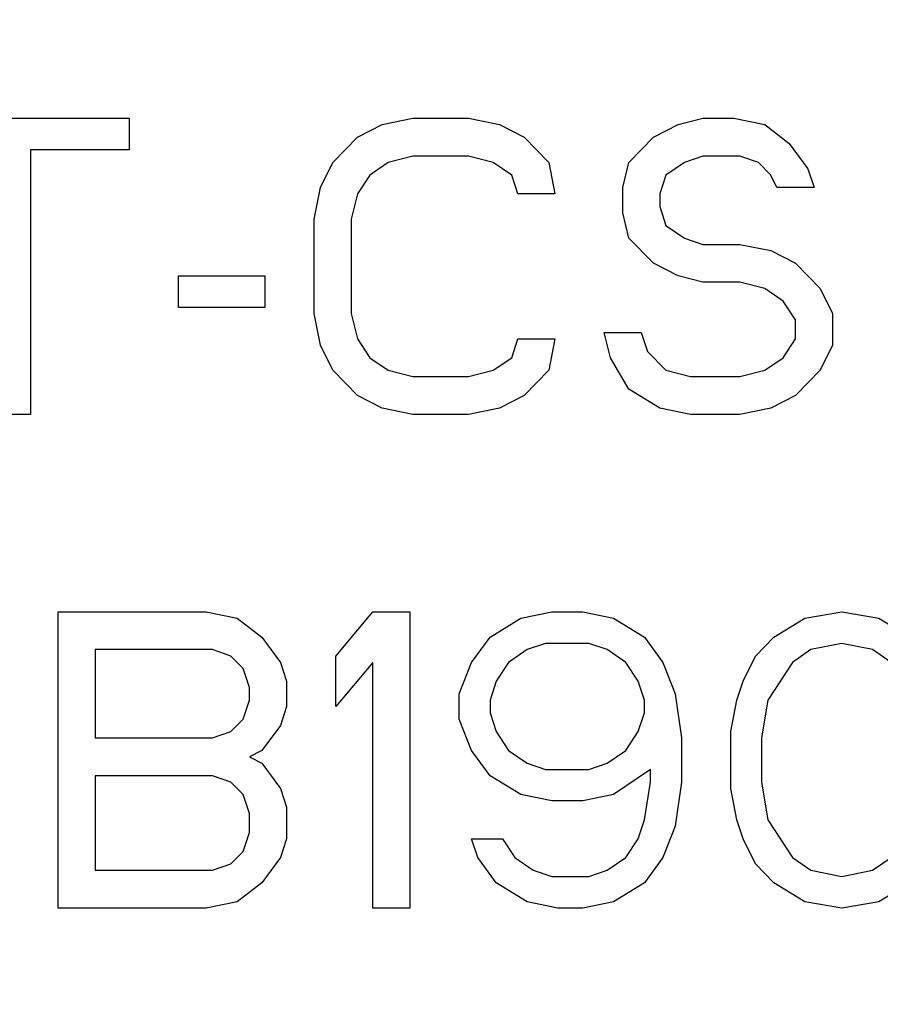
# Model space of a CAD drawing. Header units: millimetres. Extents: x 0 to 297, y 0 to 210.
# Tile 147 of 256: x 56.947 to 57.862, y 156.727 to 157.774. Entities that reach past the tile are written whole.
import ezdxf

# ---------------------------------------------------------------- set-up
doc = ezdxf.new("R2010")
doc.units = ezdxf.units.MM
doc.header["$LTSCALE"] = 16.335
doc.layers.get('0').update_dxf_attribs({"linetype": 'CONTINUOUS'})
doc.layers.add('AXES_REF', color=7, linetype='CONTINUOUS')

msp = doc.modelspace()

# ---------------------------------------------------------------- linework, layer by layer
at = {"color": 7, "linetype": 'Continuous'}
for p, q in [((56.814, 157.669), (57.0634, 157.669)), ((57.0634, 157.669), (57.0634, 157.6355)), ((57.3325, 157.6623), (57.3653, 157.669)), ((57.3653, 157.669), (57.4244, 157.669)), ((57.4244, 157.669), (57.4572, 157.6623)), ((57.6475, 157.6623), (57.6737, 157.669)), ((57.6737, 157.669), (57.7065, 157.669)), ((57.7065, 157.669), (57.7394, 157.6623)), ((57.3062, 157.6489), (57.3325, 157.6623)), ((57.4572, 157.6623), (57.4834, 157.6489)), ((57.6212, 157.6489), (57.6475, 157.6623)), ((57.7394, 157.6623), (57.7656, 157.6422)), ((57.28, 157.622), (57.3062, 157.6489)), ((57.4834, 157.6489), (57.5097, 157.622)), ((57.595, 157.622), (57.6212, 157.6489)), ((56.9584, 157.6355), (56.9584, 157.354)), ((57.0634, 157.6355), (56.9584, 157.6355)), ((57.7656, 157.6422), (57.7853, 157.6153)), ((57.2669, 157.5952), (57.28, 157.622)), ((57.339, 157.622), (57.3194, 157.6086)), ((57.3653, 157.6288), (57.339, 157.622)), ((57.4244, 157.6288), (57.3653, 157.6288)), ((57.4506, 157.622), (57.4244, 157.6288)), ((57.4703, 157.6086), (57.4506, 157.622)), ((57.5097, 157.622), (57.5162, 157.5885)), ((57.5884, 157.5952), (57.595, 157.622)), ((57.654, 157.622), (57.6344, 157.6086)), ((57.6737, 157.6288), (57.654, 157.622)), ((57.7131, 157.6288), (57.6737, 157.6288)), ((57.7328, 157.622), (57.7131, 157.6288)), ((57.7459, 157.6086), (57.7328, 157.622)), ((57.7853, 157.6153), (57.7919, 157.5952)), ((57.3194, 157.6086), (57.3062, 157.5885)), ((57.4769, 157.5885), (57.4703, 157.6086)), ((57.6344, 157.6086), (57.6278, 157.5885)), ((57.7525, 157.5952), (57.7459, 157.6086)), ((57.2603, 157.5617), (57.2669, 157.5952)), ((57.5884, 157.5684), (57.5884, 157.5952)), ((57.7919, 157.5952), (57.7525, 157.5952)), ((57.3062, 157.5885), (57.2997, 157.5617)), ((57.5162, 157.5885), (57.4769, 157.5885)), ((57.6278, 157.5885), (57.6278, 157.5751)), ((57.6278, 157.5751), (57.6344, 157.555)), ((57.2603, 157.4612), (57.2603, 157.5617)), ((57.2997, 157.5617), (57.2997, 157.4612)), ((57.595, 157.5416), (57.5884, 157.5684)), ((57.6344, 157.555), (57.654, 157.5416)), ((57.6212, 157.5148), (57.595, 157.5416)), ((57.654, 157.5416), (57.6737, 157.5349)), ((57.6737, 157.5349), (57.7131, 157.5349)), ((57.7131, 157.5349), (57.7459, 157.5282)), ((57.7459, 157.5282), (57.7722, 157.5148)), ((57.6475, 157.5014), (57.6212, 157.5148)), ((57.7722, 157.5148), (57.7984, 157.488)), ((57.1159, 157.4679), (57.1159, 157.5014)), ((57.1159, 157.5014), (57.2078, 157.5014)), ((57.2078, 157.5014), (57.2078, 157.4679)), ((57.6737, 157.4947), (57.6475, 157.5014)), ((57.7131, 157.4947), (57.6737, 157.4947)), ((57.7394, 157.488), (57.7131, 157.4947)), ((57.759, 157.4746), (57.7394, 157.488)), ((57.7984, 157.488), (57.8115, 157.4612)), ((57.2078, 157.4679), (57.1159, 157.4679)), ((57.7722, 157.4545), (57.759, 157.4746)), ((57.2669, 157.4277), (57.2603, 157.4612)), ((57.2997, 157.4612), (57.3062, 157.4344)), ((57.7722, 157.4344), (57.7722, 157.4545)), ((57.8115, 157.4612), (57.8115, 157.4277)), ((57.3062, 157.4344), (57.3194, 157.4143)), ((57.4703, 157.4143), (57.4769, 157.4344)), ((57.4769, 157.4344), (57.5162, 157.4344)), ((57.5162, 157.4344), (57.5097, 157.4009)), ((57.5753, 157.4143), (57.5687, 157.4411)), ((57.5687, 157.4411), (57.6081, 157.4411)), ((57.6081, 157.4411), (57.6147, 157.421)), ((57.759, 157.4143), (57.7722, 157.4344)), ((57.28, 157.4009), (57.2669, 157.4277)), ((57.8115, 157.4277), (57.7984, 157.4009)), ((57.3194, 157.4143), (57.339, 157.4009)), ((57.4506, 157.4009), (57.4703, 157.4143)), ((57.595, 157.3808), (57.5753, 157.4143)), ((57.6147, 157.421), (57.6344, 157.4009)), ((57.7394, 157.4009), (57.759, 157.4143)), ((57.3062, 157.3741), (57.28, 157.4009)), ((57.339, 157.4009), (57.3653, 157.3942)), ((57.3653, 157.3942), (57.4244, 157.3942)), ((57.4244, 157.3942), (57.4506, 157.4009)), ((57.5097, 157.4009), (57.4834, 157.3741)), ((57.6344, 157.4009), (57.6606, 157.3942)), ((57.6606, 157.3942), (57.7131, 157.3942)), ((57.7131, 157.3942), (57.7394, 157.4009)), ((57.7984, 157.4009), (57.7722, 157.3741)), ((57.6278, 157.3607), (57.595, 157.3808)), ((57.3325, 157.3607), (57.3062, 157.3741)), ((57.4834, 157.3741), (57.4572, 157.3607)), ((57.7722, 157.3741), (57.7459, 157.3607)), ((57.3653, 157.354), (57.3325, 157.3607)), ((57.4572, 157.3607), (57.4244, 157.354)), ((57.6606, 157.354), (57.6278, 157.3607)), ((57.7459, 157.3607), (57.7131, 157.354)), ((56.9584, 157.354), (56.919, 157.354)), ((57.4244, 157.354), (57.3653, 157.354)), ((57.7131, 157.354), (57.6606, 157.354)), ((56.9879, 156.829), (56.9879, 157.144)), ((56.9879, 157.144), (57.1454, 157.144)), ((57.1454, 157.144), (57.1783, 157.1373)), ((57.2833, 157.097), (57.3226, 157.144)), ((57.3226, 157.144), (57.362, 157.144)), ((57.362, 157.144), (57.362, 156.829)), ((57.4801, 157.1373), (57.5129, 157.144)), ((57.5129, 157.144), (57.5458, 157.144)), ((57.5458, 157.144), (57.5786, 157.1373)), ((57.782, 157.1373), (57.8214, 157.144)), ((57.8214, 157.144), (57.8608, 157.1373)), ((57.1783, 157.1373), (57.2045, 157.1172)), ((57.4473, 157.1172), (57.4801, 157.1373)), ((57.5786, 157.1373), (57.6114, 157.1172)), ((57.7492, 157.1172), (57.782, 157.1373)), ((57.8608, 157.1373), (57.8936, 157.1172)), ((57.2045, 157.1172), (57.2242, 157.0903)), ((57.4276, 157.0903), (57.4473, 157.1172)), ((57.5064, 157.1105), (57.4867, 157.1038)), ((57.5523, 157.1105), (57.5064, 157.1105)), ((57.572, 157.1038), (57.5523, 157.1105)), ((57.6114, 157.1172), (57.6311, 157.0903)), ((57.7295, 157.097), (57.7492, 157.1172)), ((57.8214, 157.1105), (57.7886, 157.1038)), ((57.8542, 157.1038), (57.8214, 157.1105)), ((57.0273, 157.1038), (57.0273, 157.0099)), ((57.152, 157.1038), (57.0273, 157.1038)), ((57.1717, 157.097), (57.152, 157.1038)), ((57.4867, 157.1038), (57.467, 157.0903)), ((57.5917, 157.0903), (57.572, 157.1038)), ((57.7886, 157.1038), (57.7689, 157.0903)), ((57.8739, 157.0903), (57.8542, 157.1038)), ((57.1848, 157.0836), (57.1717, 157.097)), ((57.2242, 157.0903), (57.2308, 157.0702)), ((57.2833, 157.0434), (57.2833, 157.097)), ((57.3226, 157.0903), (57.2833, 157.0434)), ((57.3226, 156.829), (57.3226, 157.0903)), ((57.4145, 157.0568), (57.4276, 157.0903)), ((57.467, 157.0903), (57.4539, 157.0702)), ((57.6048, 157.0702), (57.5917, 157.0903)), ((57.6311, 157.0903), (57.6442, 157.0568)), ((57.7164, 157.0702), (57.7295, 157.097)), ((57.7689, 157.0903), (57.7426, 157.0501)), ((57.1914, 157.0635), (57.1848, 157.0836)), ((57.2308, 157.0702), (57.2308, 157.0434)), ((57.4539, 157.0702), (57.4473, 157.0501)), ((57.6114, 157.0501), (57.6048, 157.0702)), ((57.7098, 157.0501), (57.7164, 157.0702)), ((57.1914, 157.0501), (57.1914, 157.0635)), ((57.4145, 157.03), (57.4145, 157.0568)), ((57.6442, 157.0568), (57.6508, 157.0099)), ((57.1848, 157.03), (57.1914, 157.0501)), ((57.4473, 157.0501), (57.4473, 157.0367)), ((57.6114, 157.0367), (57.6114, 157.0501)), ((57.7033, 157.0166), (57.7098, 157.0501)), ((57.7426, 157.0501), (57.7361, 157.0099)), ((57.2308, 157.0434), (57.2242, 157.0233)), ((57.4473, 157.0367), (57.4539, 157.0166)), ((57.6048, 157.0166), (57.6114, 157.0367)), ((57.1717, 157.0166), (57.1848, 157.03)), ((57.4276, 156.9965), (57.4145, 157.03)), ((57.152, 157.0099), (57.1717, 157.0166)), ((57.2242, 157.0233), (57.2045, 156.9965)), ((57.4539, 157.0166), (57.467, 156.9965)), ((57.5917, 156.9965), (57.6048, 157.0166)), ((57.7033, 156.9563), (57.7033, 157.0166)), ((57.0273, 157.0099), (57.152, 157.0099)), ((57.6508, 157.0099), (57.6508, 156.963)), ((57.7361, 157.0099), (57.7361, 156.963)), ((57.2045, 156.9965), (57.1914, 156.9898)), ((57.4473, 156.9697), (57.4276, 156.9965)), ((57.467, 156.9965), (57.4867, 156.9831)), ((57.572, 156.9831), (57.5917, 156.9965)), ((57.1914, 156.9898), (57.2045, 156.9831)), ((57.2045, 156.9831), (57.2242, 156.9563)), ((57.4867, 156.9831), (57.5064, 156.9764)), ((57.5523, 156.9764), (57.572, 156.9831)), ((57.5064, 156.9764), (57.5523, 156.9764)), ((57.6179, 156.9764), (57.5786, 156.9496)), ((57.6179, 156.963), (57.6179, 156.9764)), ((57.0273, 156.9697), (57.0273, 156.8692)), ((57.152, 156.9697), (57.0273, 156.9697)), ((57.1717, 156.963), (57.152, 156.9697)), ((57.1848, 156.9496), (57.1717, 156.963)), ((57.4801, 156.9496), (57.4473, 156.9697)), ((57.6114, 156.9228), (57.6179, 156.963)), ((57.6508, 156.963), (57.6442, 156.9161)), ((57.7361, 156.963), (57.7426, 156.9228)), ((57.2242, 156.9563), (57.2308, 156.9362)), ((57.7098, 156.9228), (57.7033, 156.9563)), ((57.1914, 156.9295), (57.1848, 156.9496)), ((57.5129, 156.9429), (57.4801, 156.9496)), ((57.5458, 156.9429), (57.5129, 156.9429)), ((57.5786, 156.9496), (57.5458, 156.9429)), ((57.2308, 156.9362), (57.2308, 156.9027)), ((57.1914, 156.9094), (57.1914, 156.9295)), ((57.6048, 156.9027), (57.6114, 156.9228)), ((57.7164, 156.9027), (57.7098, 156.9228)), ((57.7426, 156.9228), (57.7689, 156.8826)), ((57.1848, 156.8893), (57.1914, 156.9094)), ((57.6442, 156.9161), (57.6311, 156.8826)), ((57.2308, 156.9027), (57.2242, 156.8826)), ((57.4342, 156.8826), (57.4276, 156.9027)), ((57.4276, 156.9027), (57.4604, 156.9027)), ((57.4604, 156.9027), (57.4736, 156.8826)), ((57.5917, 156.8826), (57.6048, 156.9027)), ((57.7295, 156.8759), (57.7164, 156.9027)), ((57.1717, 156.8759), (57.1848, 156.8893)), ((57.2242, 156.8826), (57.2045, 156.8558)), ((57.4539, 156.8558), (57.4342, 156.8826)), ((57.4736, 156.8826), (57.4933, 156.8692)), ((57.572, 156.8692), (57.5917, 156.8826)), ((57.6311, 156.8826), (57.6114, 156.8558)), ((57.7689, 156.8826), (57.7886, 156.8692)), ((57.8542, 156.8692), (57.8739, 156.8826)), ((57.0273, 156.8692), (57.152, 156.8692)), ((57.152, 156.8692), (57.1717, 156.8759)), ((57.4933, 156.8692), (57.5129, 156.8625)), ((57.5523, 156.8625), (57.572, 156.8692)), ((57.7492, 156.8558), (57.7295, 156.8759)), ((57.7886, 156.8692), (57.8214, 156.8625)), ((57.8214, 156.8625), (57.8542, 156.8692)), ((57.5129, 156.8625), (57.5523, 156.8625)), ((57.2045, 156.8558), (57.1783, 156.8357)), ((57.4867, 156.8357), (57.4539, 156.8558)), ((57.6114, 156.8558), (57.5786, 156.8357)), ((57.782, 156.8357), (57.7492, 156.8558)), ((57.8936, 156.8558), (57.8608, 156.8357)), ((57.1454, 156.829), (56.9879, 156.829)), ((57.1783, 156.8357), (57.1454, 156.829)), ((57.362, 156.829), (57.3226, 156.829)), ((57.5195, 156.829), (57.4867, 156.8357)), ((57.5458, 156.829), (57.5195, 156.829)), ((57.5786, 156.8357), (57.5458, 156.829)), ((57.8214, 156.829), (57.782, 156.8357)), ((57.8608, 156.8357), (57.8214, 156.829))]:
    msp.add_line(p, q, dxfattribs=at)
for radius in [6.7871, 6.7865, 6.743]:
    msp.add_circle((57.4637, 154.7115), radius, dxfattribs=at)
for radius, start, end in [(6.72, 278.27713, 261.72287), (6.874, 193.23438, 36.72461)]:
    msp.add_arc((57.4637, 154.7115), radius, start, end, dxfattribs=at)
at = {"layer": 'AXES_REF', "color": 9, "linetype": 'Continuous'}
for radius in [6.1912, 4.15]:
    msp.add_circle((57.4637, 154.7115), radius, dxfattribs=at)

doc.saveas('drawing.dxf')
